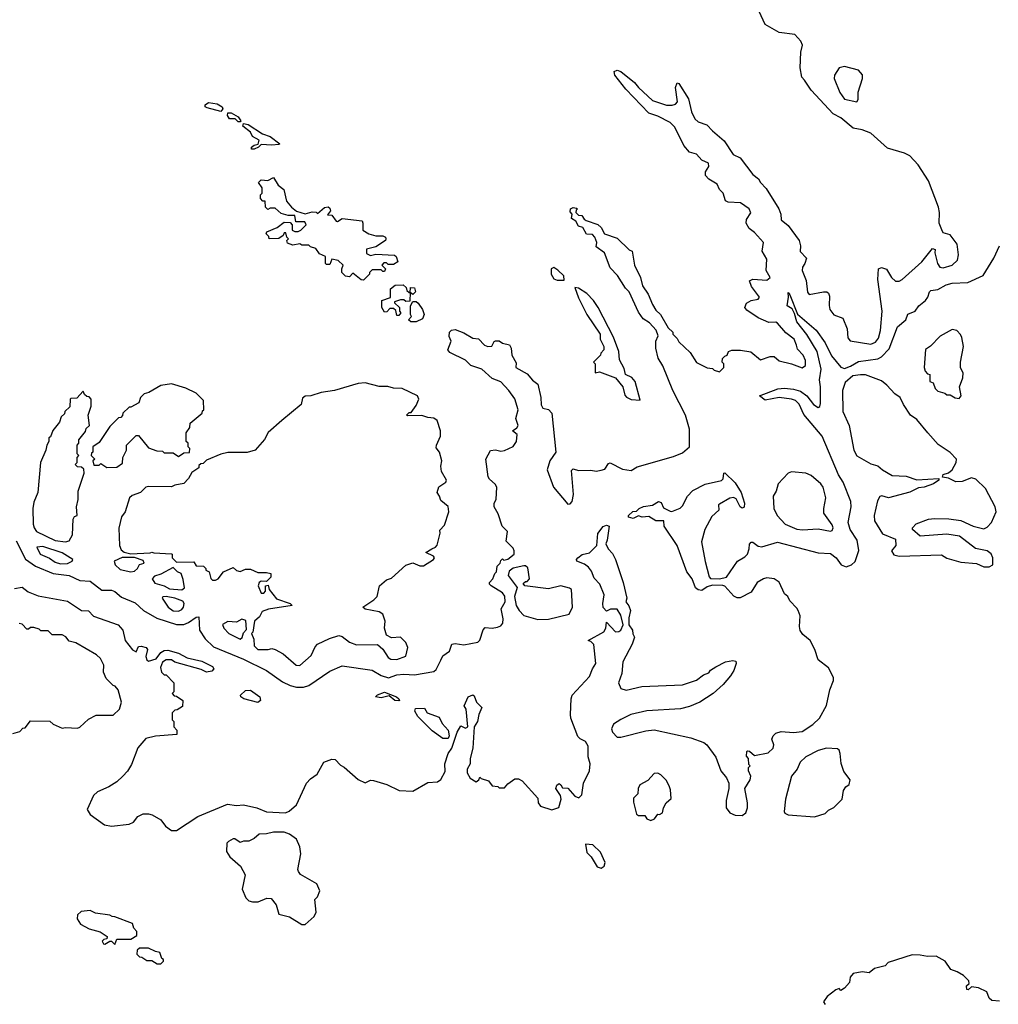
# Model space of a CAD drawing. Extents: x 2604950 to 2749250, y 940531 to 1028284.
# Tile 39 of 220: x 2658754 to 2664308, y 971011 to 976599. Entities that reach past the tile are written whole.
import ezdxf

# ---------------------------------------------------------------- set-up
doc = ezdxf.new("R2010")
doc.units = 0

msp = doc.modelspace()

# ---------------------------------------------------------------- linework, layer by layer
at = {"layer": '0CON05XD'}
for points in [[(2661530.8, 974495), (2661485, 974543.8), (2661435, 974563.3), (2661377.5, 974615), (2661315, 974636.7), (2661285, 974666.2), (2661195, 974710), (2661183.3, 974725), (2661202.5, 974775), (2661190.7, 974800.7), (2661193.3, 974825), (2661205, 974836.7), (2661225, 974840), (2661275, 974822.5), (2661325, 974791.2), (2661358.3, 974788.3), (2661392.7, 974752.7), (2661410, 974745), (2661433, 974747), (2661447, 974773), (2661455, 974776.7), (2661475, 974776.7), (2661495, 974763.3), (2661533, 974753), (2661542.5, 974735), (2661547.5, 974695), (2661571.7, 974651.7), (2661570, 974625), (2661635, 974590), (2661663.6, 974553.6), (2661695, 974530), (2661712.5, 974455), (2661713, 974413), (2661723.9, 974393.9), (2661755, 974386.2), (2661774, 974365), (2661797.5, 974145), (2661762.5, 974095), (2661747.5, 974045), (2661783.3, 973945), (2661865, 973850), (2661878.3, 973851.7), (2661890, 973865), (2661896.7, 973905), (2661885, 974040), (2661895, 974050), (2661925, 974040), (2661995, 974042.5), (2662025, 974037.5), (2662055, 974042.5), (2662075, 974047.5), (2662095, 974080), (2662105, 974083.3), (2662175, 974048.1), (2662225, 974040), (2662259.1, 974060.9), (2662465, 974120), (2662515, 974140), (2662556.2, 974175), (2662556.2, 974275), (2662532, 974355), (2662461.2, 974495), (2662403.8, 974635), (2662378.3, 974678.3), (2662363.8, 974735), (2662364.2, 974775), (2662377.5, 974805), (2662366.8, 974836.8), (2662327.7, 974877.7), (2662292, 974902), (2662265, 974940), (2662212.5, 975055), (2662192.5, 975075), (2662146.4, 975146.4), (2662105, 975190), (2662072.5, 975275), (2662025, 975310), (2662030, 975335), (2662017.5, 975365), (2662005, 975380), (2661971.7, 975381.7), (2661949.3, 975419.3), (2661925, 975427.5), (2661910, 975455), (2661885, 975470), (2661890, 975495), (2661878.3, 975508.3), (2661880, 975525), (2661895, 975532.5), (2661915, 975530), (2661920, 975525), (2661911.7, 975518.3), (2661910, 975505), (2661925, 975490), (2661945, 975487.5), (2661957, 975467), (2661969.3, 975459.3), (2662036.1, 975436.1), (2662055, 975420), (2662073.6, 975383.6), (2662145, 975360), (2662213.6, 975293.6), (2662230, 975285), (2662242.5, 975205), (2662277.5, 975135), (2662288.3, 975088.3), (2662320.7, 975040.7), (2662345, 974982.5), (2662365, 974950), (2662390, 974925), (2662435, 974850), (2662460, 974825), (2662460, 974815), (2662485, 974790), (2662495, 974770), (2662559.3, 974709.3), (2662595, 974652.5), (2662655, 974622.5), (2662685, 974620), (2662695, 974610), (2662725, 974600), (2662750, 974625), (2662750, 974645), (2662740, 974655), (2662743, 974677), (2662755, 974690), (2662770, 974695), (2662777.5, 974715), (2662795, 974723.3), (2662845, 974724), (2662903.6, 974713.6), (2662958.3, 974668.3), (2663013, 974687), (2663035, 974687.5), (2663065, 974663.8), (2663135, 974646.7), (2663195, 974623.3), (2663213.6, 974636.4), (2663213.8, 974665), (2663201.2, 974695), (2663168.6, 974728.6), (2663161.7, 974751.7), (2663148.8, 974785), (2663101.7, 974821.7), (2663055, 974876.2), (2663045, 974882), (2663005, 974880), (2662945, 974906.2), (2662881.2, 974951.2), (2662870, 974965), (2662879.5, 974990.5), (2662905, 975006.2), (2662945, 975013.8), (2662952.5, 975025), (2662906.7, 975085), (2662895, 975117.5), (2662915, 975126.2), (2662995, 975120), (2663013.3, 975135), (2662991.2, 975175), (2662995, 975240), (2662967.5, 975285), (2662975.7, 975335), (2662925, 975392), (2662894.4, 975414.4), (2662876.2, 975445), (2662878.8, 975465), (2662903, 975503), (2662893.3, 975525), (2662845, 975558.8), (2662775, 975563.8), (2662760.5, 975570.5), (2662746.2, 975615), (2662725.7, 975635.7), (2662712, 975665), (2662664.4, 975694.4), (2662646, 975715), (2662646, 975735), (2662665.8, 975765), (2662663.3, 975785), (2662625, 975801.2), (2662595, 975836.2), (2662555, 975847.5), (2662523.8, 975885), (2662493.3, 975946.7), (2662470.5, 975990.5), (2662445, 976016.2), (2662375, 976051.2), (2662325, 976068.8), (2662193.8, 976205), (2662132.5, 976285), (2662127.5, 976305), (2662145, 976313.3), (2662165, 976305.8), (2662242.7, 976242.7), (2662265, 976213.8), (2662345, 976140), (2662425, 976114), (2662457, 976113), (2662475, 976118.8), (2662486.9, 976133.1), (2662476.2, 976215), (2662485, 976240), (2662495, 976237.5), (2662550.3, 976150.3), (2662566.8, 976076.8), (2662585.7, 976035.7), (2662605, 976020), (2662653, 976003), (2662685, 975967.5), (2662751.7, 975911.7), (2662803.6, 975833.6), (2662842.5, 975815), (2662915, 975720), (2662947.5, 975695), (2662957.5, 975675), (2662990.5, 975640.5), (2663061.9, 975525), (2663073.1, 975495), (2663075, 975462.5), (2663115, 975430.8), (2663176.9, 975345), (2663185.5, 975315.5), (2663183, 975283), (2663218.8, 975245), (2663210, 975215), (2663196.2, 975195), (2663193.8, 975175), (2663218.3, 975118.3), (2663225, 975052.5), (2663235, 975040), (2663315, 975054), (2663335, 975053.8), (2663345, 975046.7), (2663350.5, 975030.5), (2663347.3, 974977.3), (2663352.5, 974955), (2663375, 974924), (2663425.6, 974905.6), (2663449.2, 974845), (2663454.3, 974794.3), (2663466.8, 974776.8), (2663585, 974757.7), (2663611.5, 974768.5), (2663628.3, 974791.7), (2663638.5, 974835), (2663649.5, 974945), (2663624.4, 975125), (2663627.5, 975185), (2663645, 975193.3), (2663673.8, 975183.8), (2663700.8, 975135), (2663725, 975115.7), (2663745, 975115.7), (2663762, 975125), (2663874.3, 975225), (2663935, 975300), (2663950, 975295), (2663947.5, 975275), (2663962, 975215), (2663975, 975193.8), (2663995, 975190.8), (2664045, 975206), (2664076.2, 975235), (2664081.2, 975265), (2664073.8, 975325), (2664035, 975377.5), (2663995, 975390), (2663986.4, 975406.4), (2663972.5, 975445), (2663974.4, 975505), (2663968.1, 975535), (2663911.5, 975685), (2663852.9, 975775), (2663805, 975825.7), (2663775, 975841.1), (2663679.5, 975869.5), (2663585, 975955.8), (2663535, 975974), (2663483.9, 975983.9), (2663415, 976042.5), (2663370, 976065), (2663245, 976200), (2663207.5, 976255), (2663193, 976273), (2663182.5, 976325), (2663186.7, 976415), (2663196, 976455), (2663187.3, 976477.3), (2663152.5, 976515), (2663065, 976526.7), (2662985, 976572.5), (2662927.5, 976695)], [(2663505, 976132.5), (2663513, 976147), (2663511.7, 976188.3), (2663536.7, 976265), (2663537, 976287), (2663515, 976312.5), (2663435, 976332.5), (2663403.9, 976326.1), (2663377.5, 976285), (2663376.7, 976265), (2663407.5, 976185), (2663435, 976147.5), (2663505, 976132.5)], [(2659895, 976078.8), (2659818, 976098), (2659807.5, 976105), (2659806.7, 976115), (2659825, 976129.2), (2659875, 976120.8), (2659903.6, 976103.6), (2659907, 976093), (2659895, 976078.8)], [(2660005, 976020), (2659995, 976020), (2659977, 976037), (2659945, 976036.7), (2659933.3, 976055), (2659935, 976070), (2659955, 976071.2), (2659995, 976047.5), (2660010, 976025), (2660005, 976020)], [(2660085, 975863.3), (2660070, 975865), (2660070, 975875), (2660085, 975887.5), (2660108.3, 975891.7), (2660112.5, 975915), (2660076.1, 975936.1), (2660065, 975960), (2660020, 975995), (2660025, 976010), (2660050, 976005), (2660131.7, 975951.7), (2660175.9, 975935.9), (2660230, 975895), (2660225, 975890), (2660185, 975887.5), (2660125, 975890), (2660110, 975875), (2660085, 975863.3)], [(2660705, 975120), (2660691.7, 975121.7), (2660645, 975160), (2660625, 975140), (2660603.6, 975143.6), (2660583.3, 975165), (2660582.5, 975185), (2660590, 975205), (2660561.7, 975231.7), (2660525, 975240), (2660515, 975210), (2660495, 975210), (2660490, 975215), (2660490, 975255), (2660455, 975270), (2660435, 975300), (2660405, 975310), (2660395, 975320), (2660355, 975320), (2660345, 975327.5), (2660305, 975320), (2660275, 975330), (2660270, 975345), (2660280, 975355), (2660270, 975365), (2660265, 975390), (2660255, 975390), (2660250, 975375), (2660225, 975357.5), (2660170, 975355), (2660168.3, 975368.3), (2660153, 975383), (2660157.5, 975395), (2660215, 975420), (2660255, 975450), (2660288.3, 975448.3), (2660300, 975435), (2660300, 975405), (2660315, 975397.5), (2660335, 975397.5), (2660350, 975405), (2660380, 975435), (2660371.7, 975451.7), (2660321.7, 975451.7), (2660315, 975487.5), (2660277, 975487), (2660238.3, 975498.3), (2660205, 975530), (2660175, 975530), (2660161.7, 975521.7), (2660150, 975535), (2660148.3, 975568.3), (2660135, 975570), (2660120, 975585), (2660120, 975605), (2660130, 975615), (2660130, 975645), (2660110, 975675), (2660125, 975690), (2660163, 975687), (2660195, 975702.5), (2660220.5, 975660.5), (2660253.3, 975635), (2660269.3, 975569.3), (2660296.7, 975535), (2660325, 975512.5), (2660375, 975496.7), (2660415, 975508.8), (2660437, 975507), (2660445, 975500), (2660485, 975532.5), (2660505, 975537.5), (2660515, 975530), (2660517.5, 975515), (2660501.7, 975491.7), (2660525, 975490), (2660550, 975455), (2660557, 975453), (2660585, 975470), (2660697, 975457), (2660702.5, 975445), (2660702.5, 975405), (2660735, 975383.3), (2660775, 975372), (2660815, 975372.5), (2660830, 975365), (2660832.5, 975355), (2660830, 975345), (2660775, 975310), (2660723.3, 975296.7), (2660721.7, 975271.7), (2660745, 975260), (2660775, 975267.5), (2660881.7, 975261.7), (2660890, 975255), (2660900, 975225), (2660875, 975210), (2660845, 975210), (2660835, 975220), (2660821.7, 975218.3), (2660810, 975205), (2660830, 975185), (2660825, 975170), (2660815, 975170), (2660805, 975180), (2660755, 975180), (2660740, 975165), (2660740, 975155), (2660705, 975120)], [(2662801.7, 972961.7), (2662818.3, 972958.3), (2662820, 972945), (2662807.5, 972905), (2662787.5, 972875), (2662746.7, 972825), (2662690, 972775), (2662614.2, 972725.8), (2662555, 972700.8), (2662505, 972688.6), (2662313.2, 972676.8), (2662222.5, 972655), (2662165, 972627.5), (2662125, 972600), (2662112.5, 972575), (2662117.5, 972555), (2662145, 972527.5), (2662165, 972526.7), (2662306.7, 972563.3), (2662355, 972568.1), (2662562.6, 972522.6), (2662637.6, 972497.6), (2662654.4, 972484.4), (2662704.1, 972414.1), (2662733.8, 972335), (2662765.7, 972295.7), (2662778, 972265), (2662779.2, 972235), (2662763, 972167), (2662764, 972125), (2662785, 972096.7), (2662815, 972083.8), (2662855, 972082.5), (2662875, 972097.5), (2662883.8, 972125), (2662883.8, 972155), (2662868.8, 972235), (2662898.8, 972285), (2662903.3, 972305), (2662890, 972335), (2662890, 972355), (2662900, 972365), (2662892.5, 972372.5), (2662890, 972405), (2662878.3, 972418.3), (2662880, 972445), (2662885, 972450), (2662895, 972447.5), (2662925, 972422.5), (2663001.7, 972438.3), (2663030, 972465), (2663033.6, 972483.6), (2663023.3, 972515), (2663030, 972535), (2663045, 972550), (2663075, 972560), (2663145, 972553.8), (2663195, 972558.8), (2663255, 972598.8), (2663293.3, 972635), (2663333.6, 972706.4), (2663352.5, 972795), (2663371.7, 972848.3), (2663372.5, 972865), (2663345, 972920), (2663286, 972966), (2663267.5, 973025), (2663240.5, 973075), (2663199.1, 973109.1), (2663183, 973133), (2663178.8, 973155), (2663182.5, 973215), (2663172.5, 973245), (2663165, 973260), (2663125, 973300), (2663112.5, 973325), (2663095, 973340), (2663065, 973407.5), (2663035.9, 973425.9), (2662995, 973432), (2662975, 973426.2), (2662940, 973405), (2662905, 973350), (2662843, 973317), (2662825, 973317.5), (2662806.4, 973326.4), (2662755, 973383.3), (2662745, 973387.1), (2662685, 973389.2), (2662655, 973380), (2662625, 973360), (2662605, 973362.5), (2662590, 973375), (2662570, 973425), (2662540, 973465), (2662486.2, 973615), (2662412.5, 973725), (2662410, 973755), (2662365, 973754), (2662325, 973778.8), (2662286.4, 973776.4), (2662265, 973782.5), (2662235, 973767.5), (2662210, 973775), (2662210, 973785), (2662233, 973807), (2662255, 973810), (2662270, 973825), (2662295, 973836.7), (2662345, 973843.3), (2662380, 973865), (2662395, 973858.8), (2662408, 973828), (2662445, 973810), (2662455, 973807.5), (2662502.5, 973827.5), (2662515, 973840), (2662543.8, 973895), (2662575, 973926.7), (2662645, 973963.8), (2662737, 973983), (2662747, 973993), (2662750, 974025), (2662755, 974027.5), (2662815, 973970.8), (2662848.1, 973915), (2662866.7, 973855), (2662865, 973832.5), (2662855, 973826.2), (2662843.4, 973833.4), (2662820, 973880), (2662805, 973886.7), (2662785, 973883.3), (2662725, 973850), (2662720, 973845), (2662722.5, 973815), (2662681.2, 973778.8), (2662642.5, 973705), (2662624, 973635), (2662644.5, 973524.5), (2662666.8, 973436.8), (2662675, 973427.5), (2662725, 973425.6), (2662765.8, 973435), (2662828, 973525), (2662869.5, 973550.5), (2662883.6, 973566.4), (2662894.4, 973595), (2662896.7, 973623.3), (2662905, 973634), (2662915, 973632.9), (2662945, 973610.8), (2662965, 973607.5), (2663055, 973634), (2663285, 973573.3), (2663355, 973570), (2663386.7, 973545), (2663416.2, 973505), (2663445, 973493.5), (2663475, 973504.4), (2663495, 973524.2), (2663516.1, 973586.1), (2663507.6, 973645), (2663467.6, 973705), (2663456.6, 973745), (2663473.3, 973835), (2663470.9, 973865), (2663428.2, 973975), (2663400.6, 974015), (2663307.5, 974235), (2663205, 974358.9), (2663176.9, 974416.9), (2663156.9, 974436.9), (2663135, 974445.5), (2663065, 974454.6), (2662985, 974438.8), (2662952.5, 974465), (2663055.7, 974504.3), (2663095, 974508.1), (2663145, 974502.2), (2663185, 974490), (2663221.4, 974465), (2663258.6, 974415), (2663285, 974397.5), (2663295, 974403.8), (2663299.3, 974420.7), (2663299.6, 974515), (2663293.3, 974555), (2663302.3, 974615), (2663280, 974715), (2663221.4, 974811.4), (2663164.5, 974885), (2663151.7, 974931.7), (2663137.7, 974957.7), (2663110, 974975), (2663117.5, 975025), (2663115, 975050), (2663125, 975037.5), (2663168.3, 974928.3), (2663275, 974837.5), (2663324.4, 974765), (2663361.5, 974691.5), (2663415, 974627.5), (2663435, 974620), (2663468.3, 974631.7), (2663515, 974660), (2663625, 974673.5), (2663645, 974685.6), (2663688.3, 974731.7), (2663735, 974856.7), (2663782.5, 974895), (2663795, 974927.5), (2663835.8, 974944.2), (2663856.2, 974975), (2663893.8, 975005), (2663908, 975025), (2663916.7, 975055), (2663925, 975061.2), (2663965, 975068.6), (2664011.2, 975095), (2664045, 975103.8), (2664135, 975107.5), (2664222.2, 975147.8), (2664283.1, 975245), (2664314.2, 975315)], [(2661845, 975120), (2661842.5, 975145), (2661807.7, 975177.7), (2661785, 975192.5), (2661770, 975185), (2661770, 975155), (2661785, 975127.5), (2661805, 975120), (2661845, 975120)], [(2660905, 974920), (2660895, 974920), (2660888.3, 974948.3), (2660875, 974960), (2660855, 974960), (2660838.3, 974941.7), (2660825, 974940), (2660810, 974965), (2660810, 975005), (2660858.3, 975021.7), (2660858.3, 975071.7), (2660885, 975092.5), (2660930, 975095), (2660948.3, 975078.3), (2660951.7, 975061.7), (2660965, 975050), (2660970, 975050), (2660971.7, 975078.3), (2660995, 975077.5), (2661000, 975055), (2660985, 975040), (2660970, 975050), (2660968.3, 975001.7), (2660945, 975000), (2660935, 975010), (2660915, 975010), (2660881.7, 974998.3), (2660881.7, 974991.7), (2660910, 974965), (2660910, 974945), (2660917.5, 974935), (2660905, 974920)], [(2662275, 974440), (2662246.2, 974545), (2662228.3, 974568.3), (2662192.5, 974585), (2662185, 974620), (2662158.3, 974668.3), (2662153.8, 974715), (2662125, 974797.5), (2662036.2, 974965), (2662010, 975005), (2661972.5, 975045), (2661926.1, 975076.1), (2661905, 975080), (2661925, 975020), (2661973.3, 974925), (2662047.5, 974815), (2662047.5, 974785), (2662070, 974745), (2662070, 974725), (2662053, 974707), (2662050, 974695), (2662010, 974655), (2662020, 974645), (2662020, 974595), (2662045, 974600), (2662136.1, 974566.1), (2662176.1, 974516.1), (2662188.3, 974468.3), (2662197, 974457), (2662223.6, 974443.6), (2662275, 974440)], [(2660973.6, 974883.6), (2660960, 974895), (2660977.5, 974915), (2660972.5, 974925), (2660972.5, 974975), (2660985, 975000), (2661005, 975000), (2661015, 974990), (2661040, 974955), (2661050, 974925), (2661039.3, 974900.7), (2661005, 974884), (2660973.6, 974883.6)], [(2664085, 974450), (2664097.5, 974465), (2664087.5, 974515), (2664107, 974567), (2664107.5, 974595), (2664093, 974623), (2664092.5, 974655), (2664110, 974745), (2664101.2, 974795), (2664092.3, 974812.3), (2664072.5, 974835), (2664045, 974841.2), (2663977, 974803), (2663923, 974747), (2663895, 974727.5), (2663887.5, 974625), (2663893.6, 974603.6), (2663905, 974590), (2663920, 974585), (2663920, 974545), (2663938.3, 974538.3), (2663950, 974505), (2663965, 974490), (2664005, 974480), (2664015, 974470), (2664035, 974470), (2664063, 974453), (2664085, 974450)], [(2659248.3, 974058.3), (2659305, 974060), (2659337, 974083), (2659340, 974115), (2659360, 974155), (2659360, 974185), (2659415, 974240), (2659428.3, 974238.3), (2659485, 974170), (2659533, 974153), (2659565, 974150), (2659575, 974140), (2659625, 974140), (2659655, 974120), (2659685, 974140), (2659718.3, 974141.7), (2659720, 974165), (2659710, 974175), (2659710, 974195), (2659700, 974205), (2659700, 974255), (2659720, 974285), (2659721.7, 974308.3), (2659790, 974365), (2659791.7, 974378.3), (2659800, 974385), (2659798.3, 974438.3), (2659755, 974480), (2659697, 974507), (2659615, 974532.5), (2659555, 974522.5), (2659487, 974483), (2659460, 974475), (2659440, 974455), (2659430, 974425), (2659385, 974400), (2659375, 974400), (2659340, 974365), (2659338.3, 974351.7), (2659328.3, 974341.7), (2659315, 974340), (2659265, 974290), (2659205, 974200), (2659170, 974175), (2659170, 974145), (2659161.7, 974138.3), (2659160, 974125), (2659180, 974105), (2659170, 974095), (2659175, 974070), (2659205, 974070), (2659215, 974080), (2659248.3, 974058.3)], [(2660345, 972933.3), (2660409.1, 972990.9), (2660431.1, 973038.9), (2660445, 973054), (2660512.3, 973087.7), (2660565, 973103.8), (2660585, 973098.8), (2660625, 973065.7), (2660665, 973051.4), (2660785, 973053.3), (2660815, 973026.2), (2660845, 972978.8), (2660860.3, 972970.3), (2660895, 972967.5), (2660945, 972986.7), (2660956.9, 973035), (2660946, 973065), (2660915, 973094.2), (2660865, 973091.4), (2660836.2, 973105), (2660824.3, 973145), (2660827.5, 973185), (2660814.2, 973225), (2660795, 973238.1), (2660714.2, 973254.2), (2660702.5, 973265), (2660764.1, 973305.9), (2660782.5, 973325), (2660796.7, 973385), (2660835, 973420), (2660865, 973430), (2660945, 973503.3), (2660985, 973516.7), (2661025, 973500), (2661045, 973498.8), (2661102.5, 973535), (2661107.5, 973545), (2661102.5, 973555), (2661060, 973575), (2661092.5, 973595), (2661113.3, 973605), (2661122.7, 973617.3), (2661140, 973685), (2661138.3, 973701.7), (2661165, 973730), (2661188.8, 973805), (2661186.1, 973836.1), (2661145, 973870), (2661137.5, 973895), (2661123.3, 973915), (2661132.9, 973947.1), (2661172.5, 973975), (2661176.7, 973985), (2661147.5, 974035), (2661143.8, 974065), (2661150, 974095), (2661137.5, 974145), (2661118.3, 974168.3), (2661120, 974185), (2661142.5, 974235), (2661142.5, 974265), (2661122.5, 974325), (2661105, 974337.5), (2661070.7, 974340.7), (2661037, 974353), (2660955, 974350), (2660950, 974355), (2660965, 974370), (2660975, 974370), (2661005, 974410), (2661020, 974445), (2661012.5, 974465), (2660925, 974506), (2660875, 974508), (2660843, 974517), (2660795, 974516.7), (2660715, 974538), (2660675, 974534), (2660540, 974495), (2660465, 974484), (2660405.9, 974464.1), (2660375, 974462), (2660358.8, 974451.2), (2660352.5, 974415), (2660242.5, 974325), (2660163.6, 974256.4), (2660143, 974217), (2660090, 974155), (2660045, 974142.5), (2659935, 974143.3), (2659895, 974132.5), (2659815, 974100), (2659795, 974080), (2659781.7, 974078.3), (2659771.7, 974068.3), (2659770, 974055), (2659730.7, 974029.3), (2659712.5, 973995), (2659685, 973967.5), (2659635, 973957.5), (2659615, 973947.5), (2659485, 973950), (2659470, 973945), (2659440, 973915), (2659391.7, 973898.3), (2659376.7, 973885), (2659353.3, 973805), (2659331.9, 973778.1), (2659317.1, 973712.9), (2659321.5, 973615), (2659330.3, 973590.3), (2659346.8, 973576.8), (2659385, 973568.1), (2659495, 973572.5), (2659505, 973577.5), (2659515, 973572.5), (2659615, 973567.5), (2659620, 973565), (2659620, 973545), (2659645, 973520), (2659741.7, 973521.7), (2659755, 973500), (2659798.3, 973498.3), (2659810, 973485), (2659810, 973475), (2659830, 973465), (2659838.3, 973428.3), (2659848.3, 973418.3), (2659865, 973417.5), (2659880, 973425), (2659910, 973465), (2659965, 973490), (2659985, 973472.5), (2660005, 973467.5), (2660035, 973480), (2660065, 973480), (2660105, 973462.5), (2660155, 973462.5), (2660180, 973455), (2660180, 973435), (2660155, 973410), (2660125, 973412.5), (2660112.5, 973405), (2660107.5, 973385), (2660123.9, 973343.9), (2660140, 973345), (2660150, 973355), (2660150, 973385), (2660165, 973390), (2660170, 973365), (2660212.3, 973312.3), (2660290, 973285), (2660300, 973275), (2660167, 973253), (2660130.7, 973239.3), (2660115, 973210), (2660087.5, 973185), (2660077, 973123), (2660070, 973115), (2660083, 973083), (2660084, 973045), (2660105, 973024.4), (2660165, 973024.2), (2660185, 973030), (2660205, 973024), (2660249.1, 972999.1), (2660322.5, 972935), (2660345, 972933.3)], [(2664255, 973492.9), (2664276.2, 973505), (2664276.7, 973545), (2664267.7, 973567.7), (2664244.1, 973584.1), (2664178, 973598), (2664087.7, 973667.7), (2664015, 973680), (2663865, 973667.5), (2663820, 973705), (2663820, 973715), (2663842.3, 973737.7), (2663912.5, 973765), (2663945, 973767.5), (2664026.6, 973766.6), (2664095, 973756.7), (2664165.4, 973725.4), (2664225, 973710), (2664245, 973719.5), (2664269.5, 973745), (2664295.5, 973805), (2664289.6, 973835), (2664235, 973938.6), (2664180.9, 973990.9), (2664155, 973999.2), (2664102.7, 973977.3), (2664065.8, 973975.8), (2664025, 973997.5), (2663991.7, 974001.7), (2663995, 974017.5), (2664025, 974027.5), (2664046.7, 974045), (2664069.2, 974085), (2664070, 974105), (2664035, 974143.1), (2663967.3, 974187.3), (2663908.6, 974255), (2663845, 974329.5), (2663809.2, 974355), (2663768.8, 974415), (2663750, 974455), (2663720, 974475), (2663675.7, 974525.7), (2663645, 974548.8), (2663555, 974583.3), (2663525, 974583.3), (2663483, 974577), (2663439.3, 974540.7), (2663424.3, 974495), (2663424.6, 974375), (2663460.8, 974295), (2663487.5, 974155), (2663505, 974124.3), (2663585, 974077.5), (2663625, 974067.5), (2663650, 974045), (2663705, 974012.5), (2663785, 974007.5), (2663845, 973987.5), (2663970, 973995), (2663970, 973985), (2663940, 973965), (2663886.2, 973946.2), (2663855, 973942.9), (2663805, 973918.1), (2663685, 973885.5), (2663646.8, 973896.8), (2663635, 973893.8), (2663622, 973868), (2663604.1, 973785), (2663604.7, 973755), (2663650.3, 973680.3), (2663725, 973650), (2663726.7, 973615), (2663702.5, 973585), (2663715, 973562), (2663745, 973554.4), (2663985, 973562.5), (2664015, 973543.6), (2664095, 973520.9), (2664183.4, 973513.4), (2664225, 973493.3), (2664255, 973492.9)], [(2658735, 973642), (2658786.6, 973536.6), (2658845, 973498), (2658945, 973456.7), (2659035, 973444.5), (2659095, 973415.5), (2659155, 973412.5), (2659220.6, 973360.6), (2659275, 973361.2), (2659295, 973354.5), (2659331.6, 973321.6), (2659409.9, 973289.9), (2659457.5, 973245), (2659532.3, 973202.3), (2659645, 973166.2), (2659685, 973167.3), (2659712.2, 973177.8), (2659755, 973208), (2659770, 973210), (2659774.3, 973135), (2659807.8, 973085), (2659855, 973040), (2660025, 972970.6), (2660155, 972905.6), (2660245, 972841.4), (2660289.5, 972819.5), (2660325, 972810.5), (2660365, 972810.9), (2660395, 972820), (2660515, 972900.8), (2660585, 972932.5), (2660755, 972906.9), (2660805, 972877.1), (2660846.6, 972863.4), (2660895, 972880.6), (2660935, 972884.5), (2660995, 972880), (2661105, 972899.5), (2661118.3, 972911.7), (2661145, 972964.3), (2661155, 972988.2), (2661194.2, 973015), (2661207.5, 973055), (2661225, 973058.8), (2661275, 973051.2), (2661353.9, 973066.1), (2661365, 973076.7), (2661384.6, 973135.4), (2661395, 973150), (2661435, 973146), (2661465, 973152), (2661485, 973158.8), (2661495.7, 973174.3), (2661497.7, 973197.7), (2661487.5, 973255), (2661508.8, 973295), (2661507.3, 973327.3), (2661495, 973346.7), (2661430, 973385), (2661420, 973395), (2661420, 973405), (2661440, 973425), (2661450, 973455), (2661460, 973465), (2661463, 973497), (2661480, 973515), (2661485, 973530), (2661495, 973540), (2661502.5, 973532.5), (2661525, 973537.5), (2661560, 973565), (2661560, 973585), (2661555, 973600), (2661515, 973640), (2661522.5, 973695), (2661492.5, 973725), (2661470, 973795), (2661447.5, 973835), (2661447.5, 973855), (2661457.5, 973875), (2661462.5, 973945), (2661453, 973963), (2661420.7, 973990.7), (2661412.5, 974005), (2661400, 974105), (2661426.4, 974153.6), (2661455, 974157.5), (2661485, 974150), (2661505, 974153.3), (2661555, 974176.2), (2661573.3, 974205), (2661577.5, 974245), (2661550, 974265), (2661575, 974282.5), (2661582.5, 974295), (2661570, 974335), (2661582.5, 974385), (2661565, 974446.7), (2661530.8, 974495)], [(2659015, 973635.8), (2659035, 973641.2), (2659054, 973675), (2659057.5, 973765), (2659065, 973780), (2659080, 973785), (2659077.5, 973835), (2659086.7, 973875), (2659087, 973923), (2659120, 974025), (2659118.3, 974048.3), (2659105, 974060), (2659081.7, 974061.7), (2659070, 974075), (2659080, 974085), (2659080, 974115), (2659090, 974125), (2659080, 974135), (2659080, 974185), (2659090, 974195), (2659090, 974215), (2659128.3, 974261.7), (2659131.7, 974278.3), (2659150, 974295), (2659142.5, 974355), (2659160, 974405), (2659160, 974445), (2659148.3, 974458.3), (2659135, 974460), (2659121.7, 974471.7), (2659115, 974490), (2659078.3, 974451.7), (2659045, 974450), (2659040, 974445), (2659038.3, 974401.7), (2659010, 974375), (2659008.3, 974361.7), (2658990, 974345), (2658980, 974315), (2658941.7, 974268.3), (2658928.3, 974231.7), (2658920, 974225), (2658920, 974205), (2658907.5, 974185), (2658902.5, 974155), (2658872.5, 974085), (2658857.5, 973915), (2658835, 973860), (2658828.8, 973825), (2658830.8, 973735), (2658835.7, 973715), (2658850, 973695), (2658955, 973643.8), (2659015, 973635.8)], [(2663355, 973696.2), (2663365, 973700), (2663370, 973715), (2663365, 973732.5), (2663318.3, 973798.3), (2663317.5, 973825), (2663328.8, 973885), (2663313.3, 973945), (2663300, 973965), (2663245, 974011.2), (2663215, 974026.2), (2663135, 974033.8), (2663115, 974026.2), (2663058.8, 973965), (2663047.7, 973922.3), (2663030, 973895), (2663033.9, 973823.9), (2663052, 973785), (2663098, 973735), (2663165, 973707.8), (2663196.5, 973703.5), (2663285, 973710), (2663355, 973696.2)], [(2658725, 973370), (2658768.3, 973378.3), (2658801.7, 973351.7), (2658858.8, 973328.8), (2659025, 973298.8), (2659105, 973246.7), (2659145, 973243.3), (2659173.6, 973213.6), (2659314.1, 973164.1), (2659339.5, 973135), (2659352, 973075), (2659395, 973022.5), (2659415, 973012), (2659429.1, 973040.9), (2659444.4, 973044.4), (2659472, 973035), (2659480.5, 973025), (2659470.9, 972985), (2659475, 972966), (2659485, 972959.2), (2659528.7, 972971.3), (2659555, 973006.7), (2659575, 973019.2), (2659595, 973021.4), (2659655, 973004.4), (2659705, 972977.5), (2659788.6, 972958.6), (2659848.3, 972928.3), (2659856, 972915), (2659845, 972900.8), (2659815, 972895.6), (2659785, 972911.1), (2659635, 972952), (2659615, 972966), (2659585, 972965.8), (2659565, 972952.5), (2659553, 972923), (2659560, 972895), (2659575, 972880), (2659585, 972880), (2659630, 972835), (2659630, 972785), (2659620, 972775), (2659631.7, 972761.7), (2659645, 972760), (2659680, 972735), (2659678.3, 972701.7), (2659648.3, 972681.7), (2659635, 972680), (2659620, 972665), (2659620, 972625), (2659630, 972615), (2659630, 972585), (2659647, 972567), (2659647, 972543), (2659525, 972532.5), (2659470.7, 972519.3), (2659423.9, 972466.1), (2659388.3, 972371.7), (2659366.1, 972333.9), (2659340, 972305), (2659306.1, 972273.9), (2659260, 972245), (2659195, 972216.2), (2659173.8, 972195), (2659137, 972117), (2659155, 972087.5), (2659235, 972030), (2659275, 972022.5), (2659375, 972032.5), (2659400, 972045), (2659425, 972077.5), (2659455, 972092.5), (2659485, 972092.5), (2659507, 972087), (2659555, 972057.5), (2659581.7, 972021.7), (2659615, 971997.5), (2659645, 971997.5), (2659765, 972076.7), (2659933.9, 972146.1), (2659985, 972140), (2660023.6, 972143.6), (2660100, 972125), (2660155, 972103.3), (2660263, 972097), (2660283.6, 972106.4), (2660325, 972143.3), (2660382.5, 972265), (2660405, 972291.2), (2660443, 972317), (2660480, 972385), (2660525, 972402.5), (2660545, 972400), (2660575, 972367.5), (2660595, 972357.5), (2660675, 972287.5), (2660715, 972267.5), (2660745, 972282.5), (2660761.7, 972281.7), (2660838.1, 972258.1), (2660907.5, 972225), (2660985, 972220.8), (2661071.2, 972268.8), (2661125, 972273.3), (2661145, 972287.5), (2661167.9, 972332.1), (2661166.9, 972375), (2661186.7, 972435), (2661205.9, 972464.1), (2661236.2, 972555), (2661258.3, 972591.7), (2661285, 972577.5), (2661297.5, 972585), (2661287.5, 972685), (2661277.5, 972705), (2661300, 972755), (2661325, 972767.5), (2661332.5, 972762.5), (2661345.8, 972725.8), (2661377.5, 972695), (2661360, 972655), (2661352.5, 972615), (2661332.5, 972585), (2661326.7, 972465), (2661310, 972405), (2661310, 972375), (2661293.3, 972345), (2661293.8, 972325), (2661310, 972295), (2661345, 972273.8), (2661360, 972285), (2661365, 972300), (2661372.5, 972292.5), (2661415, 972280), (2661435, 972250), (2661467, 972247), (2661475, 972240), (2661505, 972240), (2661525, 972262.5), (2661565, 972290), (2661585, 972290), (2661605, 972280), (2661695, 972180), (2661697.5, 972155), (2661710, 972135), (2661775, 972113.8), (2661813, 972127), (2661827.5, 972175), (2661822.5, 972195), (2661796.2, 972235), (2661802, 972255), (2661809.5, 972260.5), (2661815, 972263.3), (2661825, 972256.7), (2661835, 972240), (2661865, 972237.5), (2661905, 972192.5), (2661927, 972183), (2661945, 972200), (2661953.6, 972266.4), (2661988.8, 972335), (2661991.2, 972375), (2661981.2, 972415), (2661981.2, 972475), (2661965, 972502.5), (2661935, 972517.5), (2661921.7, 972531.7), (2661882.5, 972635), (2661880, 972655), (2661883.8, 972745), (2661890, 972765), (2661988.3, 972871.7), (2662004.2, 972915), (2662023.1, 972945), (2662012, 973052), (2661995, 973070), (2661980, 973075), (2662070, 973125), (2662080, 973145), (2662085, 973180), (2662135, 973124.3), (2662155, 973126.7), (2662165, 973134.4), (2662178, 973165), (2662165, 973218.8), (2662145, 973253.3), (2662106.7, 973253.3), (2662085, 973242.5), (2662065, 973263.3), (2662062.9, 973285), (2662072, 973335), (2662046.7, 973395), (2662015, 973430), (2661999.2, 973469.2), (2661982, 973492), (2661958.8, 973508.8), (2661916.7, 973525), (2661913.8, 973535), (2661921.2, 973545), (2661946.4, 973563.6), (2661987.4, 973572.6), (2662030, 973615), (2662035, 973682.5), (2662065, 973722.5), (2662085, 973730), (2662100, 973725), (2662088.8, 973645), (2662080, 973625), (2662094, 973595), (2662118.9, 973568.9), (2662135.9, 973535.9), (2662179.5, 973405), (2662200.6, 973315), (2662193.8, 973295), (2662211.5, 973271.5), (2662220.5, 973245), (2662211.8, 973205), (2662211.4, 973165), (2662232.5, 973135), (2662233.6, 973113.6), (2662242.5, 973095), (2662230, 973055), (2662177.1, 972955), (2662171.3, 972888.7), (2662152.5, 972835), (2662165, 972802.5), (2662195, 972793.3), (2662285, 972813.8), (2662515, 972823.3), (2662595, 972850), (2662635, 972880), (2662665, 972892.5), (2662675, 972907.5), (2662703.9, 972926.1), (2662760, 972955), (2662801.7, 972961.7)], [(2658985, 973511.2), (2659025, 973513.1), (2659052, 973525), (2659055.7, 973535), (2658995, 973572.5), (2658885, 973609.1), (2658851.2, 973605), (2658871.2, 973565), (2658923, 973543), (2658955, 973520), (2658985, 973511.2)], [(2659385, 973466.2), (2659405, 973470), (2659422.5, 973485), (2659433.6, 973506.4), (2659460, 973515), (2659455, 973530), (2659406.1, 973546.1), (2659336.8, 973546.8), (2659290, 973525), (2659295.8, 973505), (2659325, 973478.1), (2659385, 973466.2)], [(2659675, 973362.9), (2659690, 973375), (2659682.5, 973422.5), (2659670, 973455), (2659650, 973465), (2659625, 973490), (2659555, 973452.5), (2659519.3, 973440.7), (2659506.7, 973425), (2659521.7, 973401.7), (2659575, 973386), (2659605, 973368.1), (2659675, 973362.9)], [(2661695, 973194.2), (2661755, 973196.2), (2661872.5, 973225), (2661891.2, 973265), (2661886.2, 973365), (2661875, 973373.3), (2661825, 973386.7), (2661755, 973368.8), (2661620, 973385), (2661611.7, 973398.3), (2661625, 973410), (2661635, 973410), (2661647.5, 973425), (2661637.3, 973487.3), (2661625, 973498.8), (2661615, 973498.8), (2661555, 973486.7), (2661531.7, 973468.3), (2661526.7, 973445), (2661577, 973377), (2661562, 973325), (2661572, 973275), (2661588, 973245), (2661615, 973218), (2661695, 973194.2)], [(2659655, 973242.9), (2659675, 973251.9), (2659684.4, 973265), (2659686.9, 973285), (2659679.4, 973299.4), (2659635, 973315.6), (2659585, 973326), (2659567, 973323), (2659563.3, 973315), (2659596, 973265), (2659625, 973244.6), (2659655, 973242.9)], [(2660005, 973082.5), (2660017, 973093), (2660025, 973120), (2660041.7, 973138.3), (2660038.3, 973188.3), (2660015, 973197.5), (2659985, 973180), (2659935, 973183.8), (2659905, 973166.7), (2659912, 973145), (2659942, 973115), (2660005, 973082.5)], [(2658715, 972547.5), (2658755, 972560), (2658771.7, 972578.3), (2658785, 972580), (2658815, 972620), (2658925, 972617.5), (2658945, 972600), (2658995, 972577.5), (2659015, 972582.5), (2659081.7, 972578.3), (2659096.4, 972583.6), (2659145, 972630), (2659188.3, 972651.7), (2659285, 972652.5), (2659320, 972685), (2659332.5, 972725), (2659312.5, 972795), (2659296.4, 972816.4), (2659285, 972820), (2659245, 972860), (2659230, 972895), (2659232.5, 972935), (2659213, 972973), (2659190, 972995), (2659073.3, 973063.3), (2659035, 973072.5), (2659016.4, 973096.4), (2658995, 973107.5), (2658938.3, 973108.3), (2658915, 973130), (2658875, 973130), (2658865, 973140), (2658835, 973150), (2658815, 973150), (2658805, 973140), (2658795, 973140), (2658768.3, 973168.3), (2658751.7, 973171.7)], [(2660105, 972724.4), (2660026.7, 972745), (2660010, 972755), (2660008, 972765), (2660035, 972791.2), (2660065, 972793.8), (2660116.2, 972755), (2660121.2, 972735), (2660105, 972724.4)], [(2660905, 972733.3), (2660882.5, 972735), (2660851.7, 972761.7), (2660805, 972750), (2660773.3, 972755), (2660785, 972768), (2660825, 972783.3), (2660892.5, 972755), (2660906.7, 972745), (2660910, 972735), (2660905, 972733.3)], [(2661155, 972518.8), (2661095, 972563.3), (2661014, 972645), (2660996.7, 972675), (2661000, 972690), (2661051.7, 972691.7), (2661067.5, 972665), (2661135, 972640), (2661152.5, 972605), (2661185.9, 972565.9), (2661191.2, 972535), (2661185, 972520), (2661155, 972518.8)], [(2663265, 972074), (2663325, 972093.3), (2663345, 972112.5), (2663375, 972127.5), (2663422.5, 972175), (2663430, 972225), (2663442.5, 972245), (2663461.7, 972258.3), (2663466.7, 972285), (2663431.2, 972331.2), (2663416.8, 972376.8), (2663410.6, 972435), (2663405, 972452.5), (2663395, 972460), (2663332.5, 972465), (2663285, 972450.6), (2663216.2, 972415), (2663184, 972385), (2663166.7, 972345), (2663133.3, 972305), (2663100, 972175), (2663092.5, 972105), (2663096.4, 972096.4), (2663115, 972086.2), (2663265, 972074)], [(2662335, 972053.3), (2662356.4, 972063.6), (2662375, 972090), (2662385, 972087.5), (2662403, 972097), (2662407.5, 972125), (2662423.3, 972155), (2662451.7, 972178.3), (2662448.3, 972228.3), (2662440.7, 972250.7), (2662423, 972283), (2662393, 972313), (2662375, 972322.5), (2662355, 972320), (2662319.3, 972280.7), (2662273.6, 972256.4), (2662263.9, 972236.1), (2662262.5, 972205), (2662238.3, 972181.7), (2662238.3, 972158.3), (2662255, 972090), (2662265, 972082.5), (2662301.7, 972081.7), (2662313.6, 972063.6), (2662335, 972053.3)], [(2660375, 971463.3), (2660425, 971510), (2660437, 971533), (2660430, 971605), (2660445, 971620), (2660457.5, 971655), (2660440, 971695), (2660347, 971747), (2660336.7, 971765), (2660333.3, 971775), (2660350, 971865), (2660343.8, 971905), (2660325, 971947.5), (2660286.1, 971976.1), (2660255, 971987.5), (2660195, 971987.5), (2660155, 971977.5), (2660113, 971977), (2660085, 971952.5), (2660055, 971937.5), (2660025, 971937.5), (2660005, 971930), (2659975, 971950), (2659965, 971950), (2659940, 971935), (2659930, 971925), (2659928.3, 971878.3), (2659947, 971847), (2660007.5, 971795), (2660033.3, 971745), (2660017.5, 971665), (2660037.5, 971615), (2660055, 971597.5), (2660075, 971592.5), (2660107, 971593), (2660157, 971613), (2660181.7, 971611.7), (2660210, 971575), (2660225, 971522.5), (2660285, 971506.7), (2660355, 971463.3), (2660375, 971463.3)], [(2662055, 971783.8), (2662070.8, 971795), (2662076, 971816), (2662051.2, 971875), (2662005.9, 971915.9), (2661965, 971920), (2661972, 971872), (2661997.5, 971847.5), (2662031, 971791), (2662055, 971783.8)], [(2659295, 971350), (2659305, 971380), (2659385, 971380), (2659418.3, 971401.7), (2659420, 971425), (2659403, 971443), (2659395, 971470), (2659295, 971507.5), (2659278.3, 971508.3), (2659265, 971517.5), (2659185, 971527.5), (2659155, 971542.5), (2659103, 971537), (2659081.7, 971518.3), (2659080, 971495), (2659100, 971465), (2659148.3, 971438.3), (2659211.7, 971421.7), (2659250, 971395), (2659248.3, 971381.7), (2659231.7, 971378.3), (2659221.7, 971368.3), (2659230, 971355), (2659237, 971353), (2659265, 971370), (2659275, 971370), (2659295, 971350)], [(2659555, 971240), (2659570, 971255), (2659570, 971265), (2659561.7, 971271.7), (2659550, 971305), (2659525, 971310), (2659485, 971330), (2659435, 971330), (2659421.7, 971318.3), (2659420, 971295), (2659435, 971280), (2659448.3, 971278.3), (2659475, 971260), (2659505, 971260), (2659535, 971240), (2659555, 971240)], [(2664315, 971028.8), (2664271.7, 971031.7), (2664256.4, 971046.4), (2664241.7, 971081.7), (2664195, 971103.8), (2664155, 971110), (2664137, 971093), (2664130, 971095), (2664127.5, 971115), (2664141.7, 971128.3), (2664140, 971145), (2664110, 971175), (2664075, 971196), (2664038.3, 971208.3), (2664005.6, 971255.6), (2663955, 971283.3), (2663905, 971282), (2663865, 971290.5), (2663818.6, 971291.4), (2663682.3, 971247.7), (2663665, 971230), (2663605, 971213.3), (2663575, 971188.8), (2663535.9, 971195.9), (2663485, 971185.8), (2663467.5, 971165), (2663463.3, 971135), (2663435, 971102.5), (2663415, 971090), (2663405, 971100), (2663385, 971092.5), (2663337.5, 971055), (2663316.7, 971025), (2663325, 971010)]]:
    msp.add_lwpolyline(points, dxfattribs=at)

doc.saveas('drawing.dxf')
